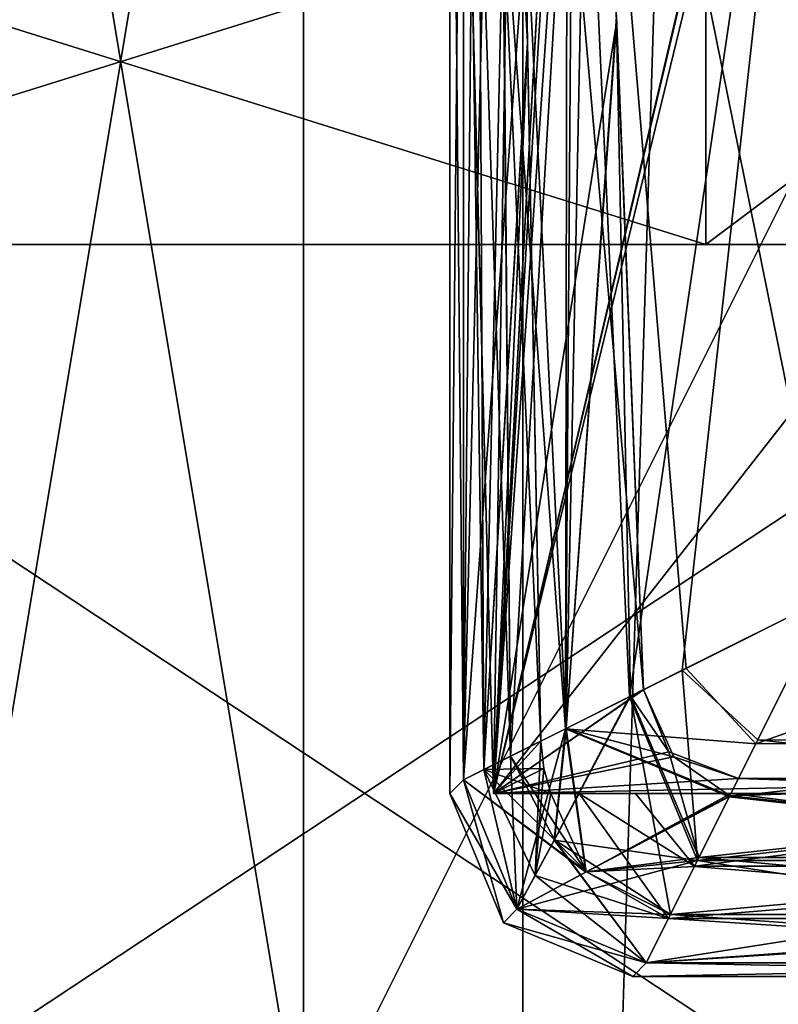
# Model space of a CAD drawing. Header units: millimetres. Extents: x -20.3 to 65.4, y -54 to 36.5.
# Tile 65 of 256: x -4.7 to -2.6, y -25.6 to -22.9. Entities that reach past the tile are written whole.
import ezdxf

# ---------------------------------------------------------------- set-up
doc = ezdxf.new("R2010")
doc.units = ezdxf.units.MM
doc.header["$LTSCALE"] = 81.481481
for name, color, linetype in [('109', 7, 'CONTINUOUS'), ('140', 7, 'CONTINUOUS'), ('192', 7, 'CONTINUOUS'), ('1941', 7, 'CONTINUOUS'), ('1951', 7, 'CONTINUOUS'), ('1952', 7, 'CONTINUOUS'), ('1953', 7, 'CONTINUOUS'), ('1954', 7, 'CONTINUOUS'), ('1955', 7, 'CONTINUOUS'), ('1956', 7, 'CONTINUOUS'), ('196', 7, 'CONTINUOUS'), ('1970', 7, 'CONTINUOUS'), ('1971', 7, 'CONTINUOUS'), ('1972', 7, 'CONTINUOUS'), ('2009', 7, 'CONTINUOUS'), ('2117', 7, 'CONTINUOUS'), ('2119', 7, 'CONTINUOUS'), ('214', 7, 'CONTINUOUS'), ('223', 7, 'CONTINUOUS'), ('226', 7, 'CONTINUOUS'), ('227', 7, 'CONTINUOUS'), ('316', 7, 'CONTINUOUS'), ('320', 7, 'CONTINUOUS'), ('322', 7, 'CONTINUOUS'), ('324', 7, 'CONTINUOUS'), ('327', 7, 'CONTINUOUS'), ('329', 7, 'CONTINUOUS'), ('431', 7, 'CONTINUOUS'), ('437', 7, 'CONTINUOUS'), ('490', 7, 'CONTINUOUS'), ('498', 7, 'CONTINUOUS'), ('499', 7, 'CONTINUOUS'), ('531', 7, 'CONTINUOUS'), ('532', 7, 'CONTINUOUS'), ('533', 7, 'CONTINUOUS'), ('611', 7, 'CONTINUOUS'), ('612', 7, 'CONTINUOUS'), ('613', 7, 'CONTINUOUS'), ('614', 7, 'CONTINUOUS'), ('615', 7, 'CONTINUOUS'), ('616', 7, 'CONTINUOUS'), ('617', 7, 'CONTINUOUS'), ('620', 7, 'CONTINUOUS'), ('621', 7, 'CONTINUOUS'), ('627', 7, 'CONTINUOUS'), ('651', 7, 'CONTINUOUS'), ('659', 7, 'CONTINUOUS'), ('665', 7, 'CONTINUOUS'), ('666', 7, 'CONTINUOUS'), ('667', 7, 'CONTINUOUS'), ('690', 7, 'CONTINUOUS'), ('691', 7, 'CONTINUOUS'), ('692', 7, 'CONTINUOUS'), ('696', 7, 'CONTINUOUS'), ('697', 7, 'CONTINUOUS'), ('698', 7, 'CONTINUOUS'), ('76', 7, 'CONTINUOUS'), ('777', 7, 'CONTINUOUS'), ('778', 7, 'CONTINUOUS'), ('779', 7, 'CONTINUOUS'), ('792', 7, 'CONTINUOUS'), ('793', 7, 'CONTINUOUS'), ('794', 7, 'CONTINUOUS'), ('795', 7, 'CONTINUOUS'), ('853', 7, 'CONTINUOUS'), ('860', 7, 'CONTINUOUS'), ('89', 7, 'CONTINUOUS'), ('92', 7, 'CONTINUOUS')]:
    doc.layers.add(name, color=color, linetype=linetype)

msp = doc.modelspace()

# ---------------------------------------------------------------- linework, layer by layer
at = {"layer": '109', "linetype": 'CONTINUOUS'}
for points in [[(-1, -29, 209), (-1, -34, 209), (-20, -22, 209), (-1, -29, 209)], [(-20, -22, 209), (-1, -34, 209), (-20, -34, 209), (-20, -22, 209)], [(-4.7, -27, 209), (-1, -29, 209), (-20, -22, 209), (-4.7, -27, 209)]]:
    msp.add_3dface(points, dxfattribs=at)
at = {"layer": '140', "color": 7, "linetype": 'CONTINUOUS'}
for points in [[(-6.3, -33.25, -205.8), (-0.3, 32.25, -205.8), (-6.3, 33.25, -205.8), (-6.3, -33.25, -205.8)], [(-0.3, -32.25, -205.8), (-0.3, 32.25, -205.8), (-6.3, -33.25, -205.8), (-0.3, -32.25, -205.8)]]:
    msp.add_3dface(points, dxfattribs=at)
at = {"layer": '192', "color": 7, "linetype": 'CONTINUOUS'}
for points in [[(-20.3, -34.5, -213.5), (-20.3, 34.5, -213.5), (-3.3, -34.5, -213.5), (-20.3, -34.5, -213.5)], [(-20.3, 34.5, -213.5), (-3.3, 34.5, -213.5), (-3.3, -34.5, -213.5), (-20.3, 34.5, -213.5)]]:
    msp.add_3dface(points, dxfattribs=at)
at = {"layer": '1941', "linetype": 'CONTINUOUS'}
for points in [[(-3.3809, -25, -37.3691), (-3.3809, -25, -49.6309), (-0.3547, -25, -37.3691), (-3.3809, -25, -37.3691)], [(-3.3809, -25, -49.6309), (-0.3547, -25, -49.6309), (-0.3547, -25, -37.3691), (-3.3809, -25, -49.6309)]]:
    msp.add_3dface(points, dxfattribs=at)
at = {"layer": '1951', "linetype": 'CONTINUOUS'}
for points in [[(-3.1562, -21.0371, -50.0294), (-3.4628, -21.0371, -50.7413), (-3.1836, -24.8232, -50.0568), (-3.1562, -21.0371, -50.0294)], [(-3.4628, -21.0371, -50.7413), (-3.4628, -24.9629, -50.7413), (-3.1836, -24.8232, -50.0568), (-3.4628, -21.0371, -50.7413)], [(-2.8537, -24.6584, -49.8295), (-3.1562, -21.0371, -50.0294), (-3.1836, -24.8232, -50.0568), (-2.8537, -24.6584, -49.8295)], [(-2.4629, -24.4629, -49.75), (-2.4629, -21.0372, -49.75), (-3.1562, -21.0371, -50.0294), (-2.4629, -24.4629, -49.75)], [(-2.4629, -24.4629, -49.75), (-3.1562, -21.0371, -50.0294), (-2.8537, -24.6584, -49.8295), (-2.4629, -24.4629, -49.75)]]:
    msp.add_3dface(points, dxfattribs=at)
at = {"layer": '1952', "linetype": 'CONTINUOUS'}
for points in [[(-3.5, -25, -55.0007), (-3.4628, -24.9629, -50.7413), (-3.5, -20.9999, -55), (-3.5, -25, -55.0007)], [(-3.4628, -24.9629, -50.7413), (-3.4628, -21.0371, -50.7413), (-3.5, -20.9999, -55), (-3.4628, -24.9629, -50.7413)]]:
    msp.add_3dface(points, dxfattribs=at)
at = {"layer": '1953', "linetype": 'CONTINUOUS'}
for points in [[(-3.4628, -24.9629, -50.7413), (-3.5, -25, -55.0007), (-3.3536, -25.3535, -55.0033), (-3.4628, -24.9629, -50.7413)], [(-3.4628, -24.9629, -50.7413), (-3.3536, -25.3535, -55.0033), (-3.3164, -25.3164, -50.7395), (-3.4628, -24.9629, -50.7413)], [(-3.3536, -25.3535, -55.0033), (-3, -25.5, -55), (-3.3164, -25.3164, -50.7395), (-3.3536, -25.3535, -55.0033)], [(-3.3164, -25.3164, -50.7395), (-3, -25.5, -55), (-2.9629, -25.4628, -50.7413), (-3.3164, -25.3164, -50.7395)]]:
    msp.add_3dface(points, dxfattribs=at)
at = {"layer": '1954', "linetype": 'CONTINUOUS'}
for points in [[(-1.0371, -25.4628, -50.7413), (-3, -25.5, -55), (-1, -25.5, -55.0007), (-1.0371, -25.4628, -50.7413)], [(-2.9629, -25.4628, -50.7413), (-3, -25.5, -55), (-1.0371, -25.4628, -50.7413), (-2.9629, -25.4628, -50.7413)]]:
    msp.add_3dface(points, dxfattribs=at)
at = {"layer": '1955', "linetype": 'CONTINUOUS'}
for points in [[(-1.5371, -24.4629, -49.75), (-2.4629, -24.4629, -49.75), (-2.6637, -24.8645, -49.8342), (-1.5371, -24.4629, -49.75)], [(-1.5371, -24.4629, -49.75), (-2.6637, -24.8645, -49.8342), (-1.3416, -24.8537, -49.8295), (-1.5371, -24.4629, -49.75)], [(-1.3416, -24.8537, -49.8295), (-2.7361, -25.0092, -49.9124), (-1.1768, -25.1836, -50.0568), (-1.3416, -24.8537, -49.8295)], [(-2.6637, -24.8645, -49.8342), (-2.7361, -25.0092, -49.9124), (-1.3416, -24.8537, -49.8295), (-2.6637, -24.8645, -49.8342)], [(-2.7361, -25.0092, -49.9124), (-2.8234, -25.1838, -50.057), (-1.1768, -25.1836, -50.0568), (-2.7361, -25.0092, -49.9124)], [(-2.8234, -25.1838, -50.057), (-2.9629, -25.4628, -50.7413), (-1.1768, -25.1836, -50.0568), (-2.8234, -25.1838, -50.057)], [(-2.9629, -25.4628, -50.7413), (-1.0371, -25.4628, -50.7413), (-1.1768, -25.1836, -50.0568), (-2.9629, -25.4628, -50.7413)]]:
    msp.add_3dface(points, dxfattribs=at)
at = {"layer": '1956', "linetype": 'CONTINUOUS'}
for points in [[(-2.4629, -24.4629, -49.75), (-2.8537, -24.6584, -49.8295), (-2.6637, -24.8645, -49.8342), (-2.4629, -24.4629, -49.75)], [(-2.8537, -24.6584, -49.8295), (-3.1836, -24.8232, -50.0568), (-2.6637, -24.8645, -49.8342), (-2.8537, -24.6584, -49.8295)], [(-3.1836, -24.8232, -50.0568), (-3.4628, -24.9629, -50.7413), (-3.1283, -25.2149, -50.193), (-3.1836, -24.8232, -50.0568)], [(-2.7361, -25.0092, -49.9124), (-3.1836, -24.8232, -50.0568), (-3.1283, -25.2149, -50.193), (-2.7361, -25.0092, -49.9124)], [(-3.1836, -24.8232, -50.0568), (-2.7361, -25.0092, -49.9124), (-2.6637, -24.8645, -49.8342), (-3.1836, -24.8232, -50.0568)], [(-3.4628, -24.9629, -50.7413), (-3.3164, -25.3164, -50.7395), (-3.1283, -25.2149, -50.193), (-3.4628, -24.9629, -50.7413)], [(-2.8234, -25.1838, -50.057), (-2.7361, -25.0092, -49.9124), (-3.1283, -25.2149, -50.193), (-2.8234, -25.1838, -50.057)], [(-3.3164, -25.3164, -50.7395), (-2.8234, -25.1838, -50.057), (-3.1283, -25.2149, -50.193), (-3.3164, -25.3164, -50.7395)], [(-3.3164, -25.3164, -50.7395), (-2.9629, -25.4628, -50.7413), (-2.8234, -25.1838, -50.057), (-3.3164, -25.3164, -50.7395)]]:
    msp.add_3dface(points, dxfattribs=at)
at = {"layer": '196', "color": 7, "linetype": 'CONTINUOUS'}
for points in [[(-3.3, -34.5, -213.5), (-3.3, 34.5, -213.5), (-1.1787, 34.5, -212.6213), (-3.3, -34.5, -213.5)], [(-1.1787, -34.5, -212.6213), (-3.3, -34.5, -213.5), (-1.1787, 34.5, -212.6213), (-1.1787, -34.5, -212.6213)]]:
    msp.add_3dface(points, dxfattribs=at)
at = {"layer": '1970', "linetype": 'CONTINUOUS'}
for points in [[(-3, -25.5, -55), (-2.9629, -25.4628, -59.2587), (-1, -25.5, -55.0007), (-3, -25.5, -55)], [(-2.9629, -25.4628, -59.2587), (-1.0371, -25.4628, -59.2587), (-1, -25.5, -55.0007), (-2.9629, -25.4628, -59.2587)]]:
    msp.add_3dface(points, dxfattribs=at)
at = {"layer": '1971', "linetype": 'CONTINUOUS'}
for points in [[(-3.4628, -24.9629, -59.2587), (-3.3164, -25.3164, -59.2605), (-3.5, -25, -55.0007), (-3.4628, -24.9629, -59.2587)], [(-3.5, -25, -55.0007), (-3.3164, -25.3164, -59.2605), (-3.3536, -25.3535, -55.0033), (-3.5, -25, -55.0007)], [(-3.3164, -25.3164, -59.2605), (-2.9629, -25.4628, -59.2587), (-3.3536, -25.3535, -55.0033), (-3.3164, -25.3164, -59.2605)], [(-2.9629, -25.4628, -59.2587), (-3, -25.5, -55), (-3.3536, -25.3535, -55.0033), (-2.9629, -25.4628, -59.2587)]]:
    msp.add_3dface(points, dxfattribs=at)
at = {"layer": '1972', "linetype": 'CONTINUOUS'}
for points in [[(-3.4628, -21.0371, -59.2587), (-3.5, -25, -55.0007), (-3.5, -20.9999, -55), (-3.4628, -21.0371, -59.2587)], [(-3.4628, -21.0371, -59.2587), (-3.4628, -24.9629, -59.2587), (-3.5, -25, -55.0007), (-3.4628, -21.0371, -59.2587)]]:
    msp.add_3dface(points, dxfattribs=at)
at = {"layer": '2009', "linetype": 'CONTINUOUS'}
for points in [[(-0.3547, -25, -180.3691), (-3.3809, -25, -180.3691), (-3.3809, -25, -192.6309), (-0.3547, -25, -180.3691)], [(-0.3547, -25, -180.3691), (-3.3809, -25, -192.6309), (-0.3547, -25, -192.6309), (-0.3547, -25, -180.3691)]]:
    msp.add_3dface(points, dxfattribs=at)
at = {"layer": '2117', "color": 7, "linetype": 'CONTINUOUS'}
for points in [[(-0.9, -26, -210.5), (-0.9, -20, -210.5), (-3.9, -26, -209.1), (-0.9, -26, -210.5)], [(-3.9, -26, -209.1), (-0.9, -20, -210.5), (-3.9, -20, -209.1), (-3.9, -26, -209.1)]]:
    msp.add_3dface(points, dxfattribs=at)
at = {"layer": '2119', "color": 7, "linetype": 'CONTINUOUS'}
for points in [[(-3.9, -20, -209.1), (-4.9, -20, -209.1), (-4.9, -26, -209.1), (-3.9, -20, -209.1)], [(-3.9, -26, -209.1), (-3.9, -20, -209.1), (-4.9, -26, -209.1), (-3.9, -26, -209.1)]]:
    msp.add_3dface(points, dxfattribs=at)
at = {"layer": '214', "color": 7, "linetype": 'CONTINUOUS'}
for points in [[(-2.8, -22.5, -208.5), (-1.4667, -22.5, -207.7), (-1.4667, -23.5, -207.7), (-2.8, -22.5, -208.5)], [(-2.8, -23.5, -208.5), (-2.8, -22.5, -208.5), (-1.4667, -23.5, -207.7), (-2.8, -23.5, -208.5)]]:
    msp.add_3dface(points, dxfattribs=at)
at = {"layer": '223', "color": 7, "linetype": 'CONTINUOUS'}
for points in [[(-2.8, -22.5, -208.5), (-2.8, -23.5, -208.5), (-6, -23.5, -208.5), (-2.8, -22.5, -208.5)], [(-6, -22.5, -208.5), (-2.8, -22.5, -208.5), (-6, -23.5, -208.5), (-6, -22.5, -208.5)]]:
    msp.add_3dface(points, dxfattribs=at)
at = {"layer": '226', "color": 7, "linetype": 'CONTINUOUS'}
for points in [[(-2.8, -23.5, -208.5), (-1.4667, -23.5, -207.7), (-6, -23.5, -207.7), (-2.8, -23.5, -208.5)], [(-6, -23.5, -208.5), (-2.8, -23.5, -208.5), (-6, -23.5, -207.7), (-6, -23.5, -208.5)]]:
    msp.add_3dface(points, dxfattribs=at)
at = {"layer": '227', "color": 7, "linetype": 'CONTINUOUS'}
for points in [[(-1.4667, -23.5, -207.7), (-1.4667, -26.5, -207.7), (-6, -26.5, -207.7), (-1.4667, -23.5, -207.7)], [(-1.4667, -23.5, -207.7), (-6, -26.5, -207.7), (-6, -23.5, -207.7), (-1.4667, -23.5, -207.7)]]:
    msp.add_3dface(points, dxfattribs=at)
at = {"layer": '316', "color": 7, "linetype": 'CONTINUOUS'}
for points in [[(-20.3, 34.5, 213.5), (-20.3, -34.5, 213.5), (-3.3, 34.5, 213.5), (-20.3, 34.5, 213.5)], [(-20.3, -34.5, 213.5), (-3.3, -34.5, 213.5), (-3.3, 34.5, 213.5), (-20.3, -34.5, 213.5)]]:
    msp.add_3dface(points, dxfattribs=at)
at = {"layer": '320', "color": 7, "linetype": 'CONTINUOUS'}
for points in [[(-3.3, 34.5, 213.5), (-3.3, -34.5, 213.5), (-1.1787, -34.5, 212.6213), (-3.3, 34.5, 213.5)], [(-1.1787, 34.5, 212.6213), (-3.3, 34.5, 213.5), (-1.1787, -34.5, 212.6213), (-1.1787, 34.5, 212.6213)]]:
    msp.add_3dface(points, dxfattribs=at)
at = {"layer": '322', "color": 7, "linetype": 'CONTINUOUS'}
for points in [[(-0.9, -20, 210.5), (-0.9, -26, 210.5), (-3.9, -20, 209.1), (-0.9, -20, 210.5)], [(-3.9, -20, 209.1), (-0.9, -26, 210.5), (-3.9, -26, 209.1), (-3.9, -20, 209.1)]]:
    msp.add_3dface(points, dxfattribs=at)
at = {"layer": '324', "color": 7, "linetype": 'CONTINUOUS'}
for points in [[(-3.9, -20, 209.1), (-3.9, -26, 209.1), (-4.9, -20, 209.1), (-3.9, -20, 209.1)], [(-3.9, -26, 209.1), (-4.9, -26, 209.1), (-4.9, -20, 209.1), (-3.9, -26, 209.1)]]:
    msp.add_3dface(points, dxfattribs=at)
at = {"layer": '327', "color": 7, "linetype": 'CONTINUOUS'}
for points in [[(-1.4667, -23.5, 207.7), (-2.8, -23.5, 208.5), (-6, -23.5, 208.5), (-1.4667, -23.5, 207.7)], [(-1.4667, -23.5, 207.7), (-6, -23.5, 208.5), (-6, -23.5, 207.7), (-1.4667, -23.5, 207.7)]]:
    msp.add_3dface(points, dxfattribs=at)
at = {"layer": '329', "color": 7, "linetype": 'CONTINUOUS'}
for points in [[(-1.4667, -26.5, 207.7), (-1.4667, -23.5, 207.7), (-6, -23.5, 207.7), (-1.4667, -26.5, 207.7)], [(-1.4667, -26.5, 207.7), (-6, -23.5, 207.7), (-6, -26.5, 207.7), (-1.4667, -26.5, 207.7)]]:
    msp.add_3dface(points, dxfattribs=at)
at = {"layer": '431', "linetype": 'CONTINUOUS'}
for points in [[(-3.5642, -18, -180.1858), (-3.3809, -25, -180.3691), (-2.289, -20.3543, -180.2474), (-3.5642, -18, -180.1858)], [(-2.289, -20.3543, -180.2474), (-3.3809, -25, -180.3691), (-2.3017, -20.4219, -180.2492), (-2.289, -20.3543, -180.2474)], [(-3.3809, -25, -180.3691), (-2.2745, -20.4529, -180.25), (-2.3017, -20.4219, -180.2492), (-3.3809, -25, -180.3691)], [(-3.3809, -25, -180.3691), (-0.25, -21, -180.2643), (-2.2745, -20.4529, -180.25), (-3.3809, -25, -180.3691)], [(-0.3547, -25, -180.3691), (-0.25, -21, -180.2643), (-3.3809, -25, -180.3691), (-0.3547, -25, -180.3691)]]:
    msp.add_3dface(points, dxfattribs=at)
at = {"layer": '437', "linetype": 'CONTINUOUS'}
for points in [[(-4.6509, 23.5, -193.9009), (-0.4595, 23.5, -193.9009), (-3.3809, -25, -192.6309), (-4.6509, 23.5, -193.9009)], [(-3.3809, -25, -192.6309), (-0.4595, 23.5, -193.9009), (-0.3547, -25, -192.6309), (-3.3809, -25, -192.6309)]]:
    msp.add_3dface(points, dxfattribs=at)
at = {"layer": '490', "linetype": 'CONTINUOUS'}
for points in [[(-3.3809, -25, -170.1309), (-3.5642, -18, -170.3142), (-3.2511, -24.857, -170.1347), (-3.3809, -25, -170.1309)], [(-3.2511, -24.857, -170.1347), (-3.5642, -18, -170.3142), (-3.2878, -22.9471, -170.1847), (-3.2511, -24.857, -170.1347)], [(-3.2878, -22.9471, -170.1847), (-3.5642, -18, -170.3142), (-3.3199, -21.0364, -170.2347), (-3.2878, -22.9471, -170.1847)], [(-3.2432, -24.9319, -170.1327), (-3.3809, -25, -170.1309), (-3.2511, -24.857, -170.1347), (-3.2432, -24.9319, -170.1327)], [(-3.2236, -25, -170.1309), (-3.3809, -25, -170.1309), (-3.2432, -24.9319, -170.1327), (-3.2236, -25, -170.1309)]]:
    msp.add_3dface(points, dxfattribs=at)
at = {"layer": '498', "linetype": 'CONTINUOUS'}
for points in [[(-3.3809, -25, -180.3691), (-3.5642, -18, -180.1858), (-4.6509, 23.5, -193.9009), (-3.3809, -25, -180.3691)], [(-3.3809, -25, -180.3691), (-4.6509, 23.5, -193.9009), (-3.3809, -25, -192.6309), (-3.3809, -25, -180.3691)], [(-4.6509, 23.5, -193.9009), (-3.5642, -18, -170.3142), (-3.3809, -25, -120.1191), (-4.6509, 23.5, -193.9009)], [(-3.5642, -18, -59.6858), (-4.6509, 23.5, -193.9009), (-3.3809, -25, -59.8691), (-3.5642, -18, -59.6858)], [(-3.3809, -25, -59.8691), (-4.6509, 23.5, -193.9009), (-3.5642, -18, -110.0642), (-3.3809, -25, -59.8691)], [(-3.5642, -18, -119.9358), (-4.6509, 23.5, -193.9009), (-3.3809, -25, -120.1191), (-3.5642, -18, -119.9358)], [(-3.3809, -25, -37.3691), (-4.6509, 23.5, -36.0991), (-3.5642, -18, -49.8142), (-3.3809, -25, -37.3691)], [(-3.5642, -18, -170.3142), (-3.3809, -25, -170.1309), (-3.3809, -25, -120.1191), (-3.5642, -18, -170.3142)], [(-3.3809, -25, -109.8809), (-3.3809, -25, -59.8691), (-3.5642, -18, -110.0642), (-3.3809, -25, -109.8809)], [(-3.3809, -25, -49.6309), (-3.3809, -25, -37.3691), (-3.5642, -18, -49.8142), (-3.3809, -25, -49.6309)]]:
    msp.add_3dface(points, dxfattribs=at)
at = {"layer": '499', "linetype": 'CONTINUOUS'}
for points in [[(-3.5642, -18, -59.6858), (-3.3809, -25, -59.8691), (-3.3199, -21.0364, -59.7653), (-3.5642, -18, -59.6858)], [(-3.3199, -21.0364, -59.7653), (-3.3809, -25, -59.8691), (-3.2876, -22.9579, -59.8156), (-3.3199, -21.0364, -59.7653)], [(-3.2876, -22.9579, -59.8156), (-3.3809, -25, -59.8691), (-3.2511, -24.857, -59.8653), (-3.2876, -22.9579, -59.8156)], [(-3.2511, -24.857, -59.8653), (-3.3809, -25, -59.8691), (-3.2432, -24.9321, -59.8673), (-3.2511, -24.857, -59.8653)], [(-3.2432, -24.9321, -59.8673), (-3.3809, -25, -59.8691), (-3.2236, -25, -59.8691), (-3.2432, -24.9321, -59.8673)]]:
    msp.add_3dface(points, dxfattribs=at)
at = {"layer": '531', "linetype": 'CONTINUOUS'}
for points in [[(-3.3809, -25, -170.1309), (-3.2236, -25, -170.1309), (-2.9924, -25, -169.9648), (-3.3809, -25, -170.1309)], [(-3.3809, -25, -120.1191), (-3.3809, -25, -170.1309), (-0.3547, -25, -120.1191), (-3.3809, -25, -120.1191)], [(-3.3809, -25, -170.1309), (-2.9924, -25, -169.9648), (-0.3547, -25, -120.1191), (-3.3809, -25, -170.1309)], [(-2.9924, -25, -169.9648), (-2.7314, -25, -169.9065), (-0.3547, -25, -120.1191), (-2.9924, -25, -169.9648)], [(-2.7314, -25, -169.9065), (-1.2686, -25, -169.9065), (-0.3547, -25, -120.1191), (-2.7314, -25, -169.9065)]]:
    msp.add_3dface(points, dxfattribs=at)
at = {"layer": '532', "linetype": 'CONTINUOUS'}
for points in [[(-2.8311, -25.1994, -170.0736), (-1.169, -25.1991, -170.0733), (-2.7314, -25, -169.9065), (-2.8311, -25.1994, -170.0736)], [(-1.169, -25.1991, -170.0733), (-1.2686, -25, -169.9065), (-2.7314, -25, -169.9065), (-1.169, -25.1991, -170.0733)], [(-2.9026, -25.3423, -170.274), (-1.0975, -25.342, -170.2735), (-2.8311, -25.1994, -170.0736), (-2.9026, -25.3423, -170.274)], [(-1.0975, -25.342, -170.2735), (-1.169, -25.1991, -170.0733), (-2.8311, -25.1994, -170.0736), (-1.0975, -25.342, -170.2735)], [(-1.0371, -25.4628, -170.7413), (-1.0975, -25.342, -170.2735), (-2.9629, -25.4628, -170.7413), (-1.0371, -25.4628, -170.7413)], [(-2.9629, -25.4628, -170.7413), (-1.0975, -25.342, -170.2735), (-2.9026, -25.3423, -170.274), (-2.9629, -25.4628, -170.7413)]]:
    msp.add_3dface(points, dxfattribs=at)
at = {"layer": '533', "linetype": 'CONTINUOUS'}
for points in [[(-1.0371, -25.4628, -170.7413), (-2.9629, -25.4628, -170.7413), (-3, -25.5, -175), (-1.0371, -25.4628, -170.7413)], [(-1, -25.5, -175.0007), (-1.0371, -25.4628, -170.7413), (-3, -25.5, -175), (-1, -25.5, -175.0007)]]:
    msp.add_3dface(points, dxfattribs=at)
at = {"layer": '611', "linetype": 'CONTINUOUS'}
for points in [[(-3.4251, -21.0371, -170.4779), (-3.4628, -21.0371, -170.7413), (-3.4071, -24.935, -170.4208), (-3.4251, -21.0371, -170.4779)], [(-3.4071, -24.935, -170.4208), (-3.4628, -21.0371, -170.7413), (-3.4628, -24.9629, -170.7413), (-3.4071, -24.935, -170.4208)], [(-3.3199, -21.0364, -170.2347), (-3.4251, -21.0371, -170.4779), (-3.4071, -24.935, -170.4208), (-3.3199, -21.0364, -170.2347)], [(-3.2878, -22.9471, -170.1847), (-3.3199, -21.0364, -170.2347), (-3.4071, -24.935, -170.4208), (-3.2878, -22.9471, -170.1847)], [(-3.2511, -24.857, -170.1347), (-3.2878, -22.9471, -170.1847), (-3.4071, -24.935, -170.4208), (-3.2511, -24.857, -170.1347)]]:
    msp.add_3dface(points, dxfattribs=at)
at = {"layer": '612', "linetype": 'CONTINUOUS'}
for points in [[(-3.2432, -24.9319, -170.1327), (-3.2511, -24.857, -170.1347), (-3.4071, -24.935, -170.4208), (-3.2432, -24.9319, -170.1327)], [(-3.4071, -24.935, -170.4208), (-3.4628, -24.9629, -170.7413), (-3.1266, -25.214, -170.1908), (-3.4071, -24.935, -170.4208)], [(-3.2236, -25, -170.1309), (-3.2432, -24.9319, -170.1327), (-3.4071, -24.935, -170.4208), (-3.2236, -25, -170.1309)], [(-3.2236, -25, -170.1309), (-3.4071, -24.935, -170.4208), (-3.1266, -25.214, -170.1908), (-3.2236, -25, -170.1309)], [(-3.1266, -25.214, -170.1908), (-3.4628, -24.9629, -170.7413), (-3.3164, -25.3164, -170.7395), (-3.1266, -25.214, -170.1908)], [(-2.9924, -25, -169.9648), (-3.2236, -25, -170.1309), (-2.7314, -25, -169.9065), (-2.9924, -25, -169.9648)], [(-2.7314, -25, -169.9065), (-3.2236, -25, -170.1309), (-3.1266, -25.214, -170.1908), (-2.7314, -25, -169.9065)], [(-2.8311, -25.1994, -170.0736), (-2.7314, -25, -169.9065), (-3.1266, -25.214, -170.1908), (-2.8311, -25.1994, -170.0736)], [(-2.9026, -25.3423, -170.274), (-2.8311, -25.1994, -170.0736), (-3.1266, -25.214, -170.1908), (-2.9026, -25.3423, -170.274)], [(-2.9026, -25.3423, -170.274), (-3.1266, -25.214, -170.1908), (-3.3164, -25.3164, -170.7395), (-2.9026, -25.3423, -170.274)], [(-2.9629, -25.4628, -170.7413), (-2.9026, -25.3423, -170.274), (-3.3164, -25.3164, -170.7395), (-2.9629, -25.4628, -170.7413)]]:
    msp.add_3dface(points, dxfattribs=at)
at = {"layer": '613', "linetype": 'CONTINUOUS'}
for points in [[(-3.3536, -25.3535, -175.0033), (-3.4628, -24.9629, -170.7413), (-3.5, -25, -175.0007), (-3.3536, -25.3535, -175.0033)], [(-3.3164, -25.3164, -170.7395), (-3.4628, -24.9629, -170.7413), (-3.3536, -25.3535, -175.0033), (-3.3164, -25.3164, -170.7395)], [(-3, -25.5, -175), (-3.3164, -25.3164, -170.7395), (-3.3536, -25.3535, -175.0033), (-3, -25.5, -175)], [(-3, -25.5, -175), (-2.9629, -25.4628, -170.7413), (-3.3164, -25.3164, -170.7395), (-3, -25.5, -175)]]:
    msp.add_3dface(points, dxfattribs=at)
at = {"layer": '614', "linetype": 'CONTINUOUS'}
for points in [[(-3.5, -25, -175.0007), (-3.4628, -24.9629, -179.2587), (-3.3164, -25.3164, -179.2605), (-3.5, -25, -175.0007)], [(-3.3536, -25.3535, -175.0033), (-3.5, -25, -175.0007), (-3.3164, -25.3164, -179.2605), (-3.3536, -25.3535, -175.0033)], [(-2.9629, -25.4628, -179.2587), (-3.3536, -25.3535, -175.0033), (-3.3164, -25.3164, -179.2605), (-2.9629, -25.4628, -179.2587)], [(-3, -25.5, -175), (-3.3536, -25.3535, -175.0033), (-2.9629, -25.4628, -179.2587), (-3, -25.5, -175)]]:
    msp.add_3dface(points, dxfattribs=at)
at = {"layer": '615', "linetype": 'CONTINUOUS'}
for points in [[(-2.4629, -24.4629, -180.25), (-2.6584, -24.8537, -180.1705), (-2.8646, -24.6637, -180.1658), (-2.4629, -24.4629, -180.25)], [(-2.8232, -25.1836, -179.9432), (-3.0092, -24.7361, -180.0876), (-2.8646, -24.6637, -180.1658), (-2.8232, -25.1836, -179.9432)], [(-2.6584, -24.8537, -180.1705), (-2.8232, -25.1836, -179.9432), (-2.8646, -24.6637, -180.1658), (-2.6584, -24.8537, -180.1705)], [(-3.0092, -24.7361, -180.0876), (-3.2149, -25.1283, -179.807), (-3.1839, -24.8234, -179.9429), (-3.0092, -24.7361, -180.0876)], [(-3.2149, -25.1283, -179.807), (-3.0092, -24.7361, -180.0876), (-2.8232, -25.1836, -179.9432), (-3.2149, -25.1283, -179.807)], [(-3.3164, -25.3164, -179.2605), (-3.4628, -24.9629, -179.2587), (-3.1839, -24.8234, -179.9429), (-3.3164, -25.3164, -179.2605)], [(-3.2149, -25.1283, -179.807), (-3.3164, -25.3164, -179.2605), (-3.1839, -24.8234, -179.9429), (-3.2149, -25.1283, -179.807)], [(-2.9629, -25.4628, -179.2587), (-3.3164, -25.3164, -179.2605), (-3.2149, -25.1283, -179.807), (-2.9629, -25.4628, -179.2587)], [(-2.9629, -25.4628, -179.2587), (-3.2149, -25.1283, -179.807), (-2.8232, -25.1836, -179.9432), (-2.9629, -25.4628, -179.2587)]]:
    msp.add_3dface(points, dxfattribs=at)
at = {"layer": '616', "linetype": 'CONTINUOUS'}
for points in [[(-2.6584, -24.8537, -180.1705), (-2.4629, -24.4629, -180.25), (-1.3363, -24.8646, -180.1658), (-2.6584, -24.8537, -180.1705)], [(-2.8232, -25.1836, -179.9432), (-2.6584, -24.8537, -180.1705), (-1.2639, -25.0092, -180.0876), (-2.8232, -25.1836, -179.9432)], [(-1.2639, -25.0092, -180.0876), (-2.6584, -24.8537, -180.1705), (-1.3363, -24.8646, -180.1658), (-1.2639, -25.0092, -180.0876)], [(-1.1766, -25.1839, -179.9429), (-2.8232, -25.1836, -179.9432), (-1.2639, -25.0092, -180.0876), (-1.1766, -25.1839, -179.9429)], [(-2.9629, -25.4628, -179.2587), (-2.8232, -25.1836, -179.9432), (-1.0371, -25.4628, -179.2587), (-2.9629, -25.4628, -179.2587)], [(-1.0371, -25.4628, -179.2587), (-2.8232, -25.1836, -179.9432), (-1.1766, -25.1839, -179.9429), (-1.0371, -25.4628, -179.2587)]]:
    msp.add_3dface(points, dxfattribs=at)
at = {"layer": '617', "linetype": 'CONTINUOUS'}
for points in [[(-1, -25.5, -175.0007), (-3, -25.5, -175), (-2.9629, -25.4628, -179.2587), (-1, -25.5, -175.0007)], [(-1, -25.5, -175.0007), (-2.9629, -25.4628, -179.2587), (-1.0371, -25.4628, -179.2587), (-1, -25.5, -175.0007)]]:
    msp.add_3dface(points, dxfattribs=at)
at = {"layer": '620', "linetype": 'CONTINUOUS'}
for points in [[(-3.4628, -21.0371, -179.2587), (-3.1774, -21.0371, -179.9496), (-3.4628, -24.9629, -179.2587), (-3.4628, -21.0371, -179.2587)], [(-3.4628, -24.9629, -179.2587), (-3.1774, -21.0371, -179.9496), (-3.1839, -24.8234, -179.9429), (-3.4628, -24.9629, -179.2587)], [(-3.1774, -21.0371, -179.9496), (-3.0092, -24.7361, -180.0876), (-3.1839, -24.8234, -179.9429), (-3.1774, -21.0371, -179.9496)], [(-3.1774, -21.0371, -179.9496), (-2.4629, -21.0371, -180.25), (-3.0092, -24.7361, -180.0876), (-3.1774, -21.0371, -179.9496)], [(-3.0092, -24.7361, -180.0876), (-2.4629, -21.0371, -180.25), (-2.8646, -24.6637, -180.1658), (-3.0092, -24.7361, -180.0876)], [(-2.4629, -21.0371, -180.25), (-2.4629, -24.4629, -180.25), (-2.8646, -24.6637, -180.1658), (-2.4629, -21.0371, -180.25)]]:
    msp.add_3dface(points, dxfattribs=at)
at = {"layer": '621', "linetype": 'CONTINUOUS'}
for points in [[(-3.4628, -21.0371, -179.2587), (-3.5, -25, -175.0007), (-3.5, -20.9999, -175), (-3.4628, -21.0371, -179.2587)], [(-3.5, -25, -175.0007), (-3.4628, -21.0371, -179.2587), (-3.4628, -24.9629, -179.2587), (-3.5, -25, -175.0007)]]:
    msp.add_3dface(points, dxfattribs=at)
at = {"layer": '627', "linetype": 'CONTINUOUS'}
for points in [[(-3.4628, -24.9629, -170.7413), (-3.4628, -21.0371, -170.7413), (-3.5, -20.9999, -175), (-3.4628, -24.9629, -170.7413)], [(-3.5, -25, -175.0007), (-3.4628, -24.9629, -170.7413), (-3.5, -20.9999, -175), (-3.5, -25, -175.0007)]]:
    msp.add_3dface(points, dxfattribs=at)
at = {"layer": '651', "linetype": 'CONTINUOUS'}
for points in [[(-3.5642, -18, -119.9358), (-3.3809, -25, -120.1191), (-3.1065, -21.0343, -120.0152), (-3.5642, -18, -119.9358)], [(-3.1065, -21.0343, -120.0152), (-3.3809, -25, -120.1191), (-3.0439, -22.8944, -120.0639), (-3.1065, -21.0343, -120.0152)], [(-3.0439, -22.8944, -120.0639), (-3.3809, -25, -120.1191), (-2.9704, -24.7166, -120.1116), (-3.0439, -22.8944, -120.0639)], [(-2.9704, -24.7166, -120.1116), (-3.3809, -25, -120.1191), (-2.9016, -24.8865, -120.1161), (-2.9704, -24.7166, -120.1116)], [(-2.9016, -24.8865, -120.1161), (-3.3809, -25, -120.1191), (-2.7111, -24.9594, -120.118), (-2.9016, -24.8865, -120.1161)], [(-3.3809, -25, -120.1191), (-0.3547, -25, -120.1191), (-1.2889, -24.9594, -120.118), (-3.3809, -25, -120.1191)], [(-2.7111, -24.9594, -120.118), (-3.3809, -25, -120.1191), (-1.2889, -24.9594, -120.118), (-2.7111, -24.9594, -120.118)]]:
    msp.add_3dface(points, dxfattribs=at)
at = {"layer": '659', "linetype": 'CONTINUOUS'}
for points in [[(-3.3809, -25, -109.8809), (-3.5642, -18, -110.0642), (-2.9703, -24.7169, -109.8883), (-3.3809, -25, -109.8809)], [(-2.9703, -24.7169, -109.8883), (-3.5642, -18, -110.0642), (-3.0446, -22.8772, -109.9365), (-2.9703, -24.7169, -109.8883)], [(-2.8874, -24.8997, -109.8836), (-3.3809, -25, -109.8809), (-2.9703, -24.7169, -109.8883), (-2.8874, -24.8997, -109.8836)], [(-2.7111, -24.9594, -109.882), (-3.3809, -25, -109.8809), (-2.8874, -24.8997, -109.8836), (-2.7111, -24.9594, -109.882)], [(-3.3809, -25, -109.8809), (-2.7111, -24.9594, -109.882), (-0.3547, -25, -109.8809), (-3.3809, -25, -109.8809)], [(-2.7111, -24.9594, -109.882), (-1.2889, -24.9594, -109.882), (-0.3547, -25, -109.8809), (-2.7111, -24.9594, -109.882)]]:
    msp.add_3dface(points, dxfattribs=at)
at = {"layer": '665', "linetype": 'CONTINUOUS'}
for points in [[(-2.7111, -24.9594, -120.118), (-1.265, -25.007, -120.089), (-2.8191, -25.1754, -119.9516), (-2.7111, -24.9594, -120.118)], [(-2.7111, -24.9594, -120.118), (-1.2889, -24.9594, -120.118), (-1.265, -25.007, -120.089), (-2.7111, -24.9594, -120.118)], [(-1.265, -25.007, -120.089), (-1.1808, -25.1756, -119.9514), (-2.8191, -25.1754, -119.9516), (-1.265, -25.007, -120.089)], [(-2.8191, -25.1754, -119.9516), (-1.1808, -25.1756, -119.9514), (-2.897, -25.331, -119.7463), (-2.8191, -25.1754, -119.9516)], [(-1.1808, -25.1756, -119.9514), (-1.1029, -25.3311, -119.7461), (-2.897, -25.331, -119.7463), (-1.1808, -25.1756, -119.9514)], [(-2.897, -25.331, -119.7463), (-1.0371, -25.4628, -119.2587), (-2.9629, -25.4628, -119.2587), (-2.897, -25.331, -119.7463)], [(-1.1029, -25.3311, -119.7461), (-1.0371, -25.4628, -119.2587), (-2.897, -25.331, -119.7463), (-1.1029, -25.3311, -119.7461)]]:
    msp.add_3dface(points, dxfattribs=at)
at = {"layer": '666', "linetype": 'CONTINUOUS'}
for points in [[(-2.9704, -24.7166, -120.1116), (-2.9016, -24.8865, -120.1161), (-3.0064, -24.7347, -120.0894), (-2.9704, -24.7166, -120.1116)], [(-3.0064, -24.7347, -120.0894), (-2.897, -25.331, -119.7463), (-3.2142, -25.127, -119.8087), (-3.0064, -24.7347, -120.0894)], [(-3.0064, -24.7347, -120.0894), (-3.2142, -25.127, -119.8087), (-3.182, -24.8224, -119.9448), (-3.0064, -24.7347, -120.0894)], [(-2.9016, -24.8865, -120.1161), (-2.8191, -25.1754, -119.9516), (-3.0064, -24.7347, -120.0894), (-2.9016, -24.8865, -120.1161)], [(-2.8191, -25.1754, -119.9516), (-2.897, -25.331, -119.7463), (-3.0064, -24.7347, -120.0894), (-2.8191, -25.1754, -119.9516)], [(-3.182, -24.8224, -119.9448), (-3.2142, -25.127, -119.8087), (-3.3342, -24.8986, -119.7408), (-3.182, -24.8224, -119.9448)], [(-2.9016, -24.8865, -120.1161), (-2.7111, -24.9594, -120.118), (-2.8191, -25.1754, -119.9516), (-2.9016, -24.8865, -120.1161)], [(-3.3342, -24.8986, -119.7408), (-3.3164, -25.3164, -119.2605), (-3.4628, -24.9629, -119.2587), (-3.3342, -24.8986, -119.7408)], [(-3.2142, -25.127, -119.8087), (-3.3164, -25.3164, -119.2605), (-3.3342, -24.8986, -119.7408), (-3.2142, -25.127, -119.8087)], [(-3.2142, -25.127, -119.8087), (-2.9629, -25.4628, -119.2587), (-3.3164, -25.3164, -119.2605), (-3.2142, -25.127, -119.8087)], [(-2.897, -25.331, -119.7463), (-2.9629, -25.4628, -119.2587), (-3.2142, -25.127, -119.8087), (-2.897, -25.331, -119.7463)]]:
    msp.add_3dface(points, dxfattribs=at)
at = {"layer": '667', "linetype": 'CONTINUOUS'}
for points in [[(-3.3342, -24.8986, -119.7408), (-3.4628, -24.9629, -119.2587), (-3.3686, -21.0371, -119.6738), (-3.3342, -24.8986, -119.7408)], [(-3.3686, -21.0371, -119.6738), (-3.4628, -24.9629, -119.2587), (-3.4628, -21.0371, -119.2587), (-3.3686, -21.0371, -119.6738)], [(-3.1065, -21.0343, -120.0152), (-3.3342, -24.8986, -119.7408), (-3.3686, -21.0371, -119.6738), (-3.1065, -21.0343, -120.0152)], [(-3.1065, -21.0343, -120.0152), (-3.182, -24.8224, -119.9448), (-3.3342, -24.8986, -119.7408), (-3.1065, -21.0343, -120.0152)], [(-3.1065, -21.0343, -120.0152), (-3.0439, -22.8944, -120.0639), (-3.182, -24.8224, -119.9448), (-3.1065, -21.0343, -120.0152)], [(-3.0439, -22.8944, -120.0639), (-3.0064, -24.7347, -120.0894), (-3.182, -24.8224, -119.9448), (-3.0439, -22.8944, -120.0639)], [(-3.0439, -22.8944, -120.0639), (-2.9704, -24.7166, -120.1116), (-3.0064, -24.7347, -120.0894), (-3.0439, -22.8944, -120.0639)]]:
    msp.add_3dface(points, dxfattribs=at)
at = {"layer": '690', "linetype": 'CONTINUOUS'}
for points in [[(-3.3665, -21.0371, -110.3217), (-3.4628, -21.0371, -110.7413), (-3.334, -24.8985, -110.259), (-3.3665, -21.0371, -110.3217)], [(-3.334, -24.8985, -110.259), (-3.4628, -21.0371, -110.7413), (-3.4628, -24.9629, -110.7413), (-3.334, -24.8985, -110.259)], [(-3.1065, -21.0344, -109.9848), (-3.3665, -21.0371, -110.3217), (-3.1818, -24.8223, -110.055), (-3.1065, -21.0344, -109.9848)], [(-3.1818, -24.8223, -110.055), (-3.3665, -21.0371, -110.3217), (-3.334, -24.8985, -110.259), (-3.1818, -24.8223, -110.055)], [(-3.0446, -22.8772, -109.9365), (-3.1065, -21.0344, -109.9848), (-3.1818, -24.8223, -110.055), (-3.0446, -22.8772, -109.9365)], [(-2.9703, -24.7169, -109.8883), (-3.0446, -22.8772, -109.9365), (-3.1818, -24.8223, -110.055), (-2.9703, -24.7169, -109.8883)]]:
    msp.add_3dface(points, dxfattribs=at)
at = {"layer": '691', "linetype": 'CONTINUOUS'}
for points in [[(-2.8874, -24.8997, -109.8836), (-2.9703, -24.7169, -109.8883), (-3.1818, -24.8223, -110.055), (-2.8874, -24.8997, -109.8836)], [(-3.1818, -24.8223, -110.055), (-3.334, -24.8985, -110.259), (-3.1271, -25.2143, -110.1914), (-3.1818, -24.8223, -110.055)], [(-2.8874, -24.8997, -109.8836), (-3.1818, -24.8223, -110.055), (-2.735, -25.007, -109.911), (-2.8874, -24.8997, -109.8836)], [(-2.735, -25.007, -109.911), (-3.1818, -24.8223, -110.055), (-3.1271, -25.2143, -110.1914), (-2.735, -25.007, -109.911)], [(-3.334, -24.8985, -110.259), (-3.4628, -24.9629, -110.7413), (-3.1271, -25.2143, -110.1914), (-3.334, -24.8985, -110.259)], [(-2.7111, -24.9594, -109.882), (-2.8874, -24.8997, -109.8836), (-2.735, -25.007, -109.911), (-2.7111, -24.9594, -109.882)], [(-3.1271, -25.2143, -110.1914), (-3.4628, -24.9629, -110.7413), (-3.3164, -25.3164, -110.7395), (-3.1271, -25.2143, -110.1914)], [(-2.735, -25.007, -109.911), (-3.1271, -25.2143, -110.1914), (-2.8192, -25.1756, -110.0486), (-2.735, -25.007, -109.911)], [(-2.8192, -25.1756, -110.0486), (-3.1271, -25.2143, -110.1914), (-2.8971, -25.3312, -110.254), (-2.8192, -25.1756, -110.0486)], [(-3.1271, -25.2143, -110.1914), (-3.3164, -25.3164, -110.7395), (-2.8971, -25.3312, -110.254), (-3.1271, -25.2143, -110.1914)], [(-2.8971, -25.3312, -110.254), (-3.3164, -25.3164, -110.7395), (-2.9629, -25.4628, -110.7413), (-2.8971, -25.3312, -110.254)]]:
    msp.add_3dface(points, dxfattribs=at)
at = {"layer": '692', "linetype": 'CONTINUOUS'}
for points in [[(-1.2889, -24.9594, -109.882), (-2.7111, -24.9594, -109.882), (-2.735, -25.007, -109.911), (-1.2889, -24.9594, -109.882)], [(-1.2889, -24.9594, -109.882), (-2.735, -25.007, -109.911), (-1.1809, -25.1754, -110.0484), (-1.2889, -24.9594, -109.882)], [(-2.735, -25.007, -109.911), (-2.8192, -25.1756, -110.0486), (-1.1809, -25.1754, -110.0484), (-2.735, -25.007, -109.911)], [(-2.8192, -25.1756, -110.0486), (-2.8971, -25.3312, -110.254), (-1.103, -25.331, -110.2537), (-2.8192, -25.1756, -110.0486)], [(-1.1809, -25.1754, -110.0484), (-2.8192, -25.1756, -110.0486), (-1.103, -25.331, -110.2537), (-1.1809, -25.1754, -110.0484)], [(-2.8971, -25.3312, -110.254), (-2.9629, -25.4628, -110.7413), (-1.103, -25.331, -110.2537), (-2.8971, -25.3312, -110.254)], [(-1.103, -25.331, -110.2537), (-2.9629, -25.4628, -110.7413), (-1.0371, -25.4628, -110.7413), (-1.103, -25.331, -110.2537)]]:
    msp.add_3dface(points, dxfattribs=at)
at = {"layer": '696', "linetype": 'CONTINUOUS'}
for points in [[(-2.9629, -25.4628, -119.2587), (-1, -25.5, -115.0007), (-3, -25.5, -115), (-2.9629, -25.4628, -119.2587)], [(-2.9629, -25.4628, -119.2587), (-1.0371, -25.4628, -119.2587), (-1, -25.5, -115.0007), (-2.9629, -25.4628, -119.2587)]]:
    msp.add_3dface(points, dxfattribs=at)
at = {"layer": '697', "linetype": 'CONTINUOUS'}
for points in [[(-3.4628, -24.9629, -119.2587), (-3.3164, -25.3164, -119.2605), (-3.5, -25, -115.0007), (-3.4628, -24.9629, -119.2587)], [(-3.5, -25, -115.0007), (-3.3164, -25.3164, -119.2605), (-3.3536, -25.3535, -115.0033), (-3.5, -25, -115.0007)], [(-3.3164, -25.3164, -119.2605), (-2.9629, -25.4628, -119.2587), (-3.3536, -25.3535, -115.0033), (-3.3164, -25.3164, -119.2605)], [(-2.9629, -25.4628, -119.2587), (-3, -25.5, -115), (-3.3536, -25.3535, -115.0033), (-2.9629, -25.4628, -119.2587)]]:
    msp.add_3dface(points, dxfattribs=at)
at = {"layer": '698', "linetype": 'CONTINUOUS'}
for points in [[(-3.4628, -21.0371, -119.2587), (-3.5, -25, -115.0007), (-3.5, -20.9999, -115), (-3.4628, -21.0371, -119.2587)], [(-3.4628, -21.0371, -119.2587), (-3.4628, -24.9629, -119.2587), (-3.5, -25, -115.0007), (-3.4628, -21.0371, -119.2587)]]:
    msp.add_3dface(points, dxfattribs=at)
at = {"layer": '76', "color": 7, "linetype": 'CONTINUOUS'}
for points in [[(-0.3, 32.25, 205.8), (-0.3, -32.25, 205.8), (-6.3, 33.25, 205.8), (-0.3, 32.25, 205.8)], [(-6.3, 33.25, 205.8), (-0.3, -32.25, 205.8), (-6.3, -33.25, 205.8), (-6.3, 33.25, 205.8)]]:
    msp.add_3dface(points, dxfattribs=at)
at = {"layer": '777', "linetype": 'CONTINUOUS'}
for points in [[(-3.4628, -24.9629, -110.7413), (-3.4628, -21.0371, -110.7413), (-3.5, -20.9999, -115), (-3.4628, -24.9629, -110.7413)], [(-3.5, -25, -115.0007), (-3.4628, -24.9629, -110.7413), (-3.5, -20.9999, -115), (-3.5, -25, -115.0007)]]:
    msp.add_3dface(points, dxfattribs=at)
at = {"layer": '778', "linetype": 'CONTINUOUS'}
for points in [[(-3.4628, -24.9629, -110.7413), (-3.5, -25, -115.0007), (-3.3536, -25.3535, -115.0033), (-3.4628, -24.9629, -110.7413)], [(-3.3164, -25.3164, -110.7395), (-3.4628, -24.9629, -110.7413), (-3.3536, -25.3535, -115.0033), (-3.3164, -25.3164, -110.7395)], [(-3, -25.5, -115), (-3.3164, -25.3164, -110.7395), (-3.3536, -25.3535, -115.0033), (-3, -25.5, -115)], [(-2.9629, -25.4628, -110.7413), (-3.3164, -25.3164, -110.7395), (-3, -25.5, -115), (-2.9629, -25.4628, -110.7413)]]:
    msp.add_3dface(points, dxfattribs=at)
at = {"layer": '779', "linetype": 'CONTINUOUS'}
for points in [[(-1.0371, -25.4628, -110.7413), (-2.9629, -25.4628, -110.7413), (-3, -25.5, -115), (-1.0371, -25.4628, -110.7413)], [(-1, -25.5, -115.0007), (-1.0371, -25.4628, -110.7413), (-3, -25.5, -115), (-1, -25.5, -115.0007)]]:
    msp.add_3dface(points, dxfattribs=at)
at = {"layer": '792', "linetype": 'CONTINUOUS'}
for points in [[(-3.3809, -25, -59.8691), (-3.3809, -25, -109.8809), (-3.2236, -25, -59.8691), (-3.3809, -25, -59.8691)], [(-3.2236, -25, -59.8691), (-3.3809, -25, -109.8809), (-3.1466, -25, -59.9396), (-3.2236, -25, -59.8691)], [(-3.3809, -25, -109.8809), (-0.3547, -25, -109.8809), (-0.3547, -25, -59.8691), (-3.3809, -25, -109.8809)], [(-2.7314, -25, -60.0935), (-3.3809, -25, -109.8809), (-1.2686, -25, -60.0935), (-2.7314, -25, -60.0935)], [(-3.3809, -25, -109.8809), (-2.7314, -25, -60.0935), (-2.992, -25, -60.0354), (-3.3809, -25, -109.8809)], [(-1.2686, -25, -60.0935), (-3.3809, -25, -109.8809), (-1.0076, -25, -60.0352), (-1.2686, -25, -60.0935)], [(-1.0076, -25, -60.0352), (-3.3809, -25, -109.8809), (-0.3547, -25, -59.8691), (-1.0076, -25, -60.0352)], [(-3.1466, -25, -59.9396), (-3.3809, -25, -109.8809), (-2.992, -25, -60.0354), (-3.1466, -25, -59.9396)]]:
    msp.add_3dface(points, dxfattribs=at)
at = {"layer": '793', "linetype": 'CONTINUOUS'}
for points in [[(-2.831, -25.1991, -59.9267), (-2.7314, -25, -60.0935), (-1.2686, -25, -60.0935), (-2.831, -25.1991, -59.9267)], [(-1.1689, -25.1993, -59.9265), (-2.831, -25.1991, -59.9267), (-1.2686, -25, -60.0935), (-1.1689, -25.1993, -59.9265)], [(-2.9025, -25.342, -59.7265), (-2.831, -25.1991, -59.9267), (-1.1689, -25.1993, -59.9265), (-2.9025, -25.342, -59.7265)], [(-1.0974, -25.3422, -59.7262), (-2.9025, -25.342, -59.7265), (-1.1689, -25.1993, -59.9265), (-1.0974, -25.3422, -59.7262)], [(-2.9629, -25.4628, -59.2587), (-2.9025, -25.342, -59.7265), (-1.0371, -25.4628, -59.2587), (-2.9629, -25.4628, -59.2587)], [(-1.0371, -25.4628, -59.2587), (-2.9025, -25.342, -59.7265), (-1.0974, -25.3422, -59.7262), (-1.0371, -25.4628, -59.2587)]]:
    msp.add_3dface(points, dxfattribs=at)
at = {"layer": '794', "linetype": 'CONTINUOUS'}
for points in [[(-3.2511, -24.857, -59.8653), (-3.2665, -25.2245, -59.6521), (-3.4071, -24.935, -59.5792), (-3.2511, -24.857, -59.8653)], [(-3.2511, -24.857, -59.8653), (-3.2432, -24.9321, -59.8673), (-3.2665, -25.2245, -59.6521), (-3.2511, -24.857, -59.8653)], [(-3.4071, -24.935, -59.5792), (-3.3164, -25.3164, -59.2605), (-3.4628, -24.9629, -59.2587), (-3.4071, -24.935, -59.5792)], [(-3.2665, -25.2245, -59.6521), (-3.3164, -25.3164, -59.2605), (-3.4071, -24.935, -59.5792), (-3.2665, -25.2245, -59.6521)], [(-3.2432, -24.9321, -59.8673), (-3.2236, -25, -59.8691), (-3.2665, -25.2245, -59.6521), (-3.2432, -24.9321, -59.8673)], [(-3.2236, -25, -59.8691), (-3.1466, -25, -59.9396), (-3.2665, -25.2245, -59.6521), (-3.2236, -25, -59.8691)], [(-3.1466, -25, -59.9396), (-2.9025, -25.342, -59.7265), (-3.2665, -25.2245, -59.6521), (-3.1466, -25, -59.9396)], [(-3.1466, -25, -59.9396), (-2.992, -25, -60.0354), (-2.831, -25.1991, -59.9267), (-3.1466, -25, -59.9396)], [(-3.1466, -25, -59.9396), (-2.831, -25.1991, -59.9267), (-2.9025, -25.342, -59.7265), (-3.1466, -25, -59.9396)], [(-2.992, -25, -60.0354), (-2.7314, -25, -60.0935), (-2.831, -25.1991, -59.9267), (-2.992, -25, -60.0354)], [(-3.2665, -25.2245, -59.6521), (-2.9629, -25.4628, -59.2587), (-3.3164, -25.3164, -59.2605), (-3.2665, -25.2245, -59.6521)], [(-2.9025, -25.342, -59.7265), (-2.9629, -25.4628, -59.2587), (-3.2665, -25.2245, -59.6521), (-2.9025, -25.342, -59.7265)]]:
    msp.add_3dface(points, dxfattribs=at)
at = {"layer": '795', "linetype": 'CONTINUOUS'}
for points in [[(-3.4071, -24.935, -59.5792), (-3.4628, -24.9629, -59.2587), (-3.4254, -21.0371, -59.5211), (-3.4071, -24.935, -59.5792)], [(-3.4254, -21.0371, -59.5211), (-3.4628, -24.9629, -59.2587), (-3.4628, -21.0371, -59.2587), (-3.4254, -21.0371, -59.5211)], [(-3.3199, -21.0364, -59.7653), (-3.4071, -24.935, -59.5792), (-3.4254, -21.0371, -59.5211), (-3.3199, -21.0364, -59.7653)], [(-3.3199, -21.0364, -59.7653), (-3.2876, -22.9579, -59.8156), (-3.4071, -24.935, -59.5792), (-3.3199, -21.0364, -59.7653)], [(-3.2876, -22.9579, -59.8156), (-3.2511, -24.857, -59.8653), (-3.4071, -24.935, -59.5792), (-3.2876, -22.9579, -59.8156)]]:
    msp.add_3dface(points, dxfattribs=at)
at = {"layer": '853', "linetype": 'CONTINUOUS'}
for points in [[(-3.3809, -25, -49.6309), (-3.5642, -18, -49.8142), (-0.3547, -25, -49.6309), (-3.3809, -25, -49.6309)], [(-0.3547, -25, -49.6309), (-3.5642, -18, -49.8142), (-2.3017, -20.422, -49.7508), (-0.3547, -25, -49.6309)]]:
    msp.add_3dface(points, dxfattribs=at)
at = {"layer": '860', "linetype": 'CONTINUOUS'}
for points in [[(-4.6509, 23.5, -36.0991), (-3.3809, -25, -37.3691), (-2.6, -10.9058, -37), (-4.6509, 23.5, -36.0991)], [(-3.3809, -25, -37.3691), (-0.3547, -25, -37.3691), (-2.6, -10.9058, -37), (-3.3809, -25, -37.3691)]]:
    msp.add_3dface(points, dxfattribs=at)
at = {"layer": '89', "color": 7, "linetype": 'CONTINUOUS'}
for points in [[(-1.4667, -23.5, 207.7), (-1.4667, -22.5, 207.7), (-2.8, -23.5, 208.5), (-1.4667, -23.5, 207.7)], [(-2.8, -23.5, 208.5), (-1.4667, -22.5, 207.7), (-2.8, -22.5, 208.5), (-2.8, -23.5, 208.5)]]:
    msp.add_3dface(points, dxfattribs=at)
at = {"layer": '92', "color": 7, "linetype": 'CONTINUOUS'}
for points in [[(-20.3, -19.5, 208.5), (-20.3, -32.25, 208.5), (-2.8, -32.25, 208.5), (-20.3, -19.5, 208.5)], [(-20.3, -19.5, 208.5), (-2.8, -32.25, 208.5), (-6, -26.5, 208.5), (-20.3, -19.5, 208.5)], [(-2.8, -23.5, 208.5), (-2.8, -22.5, 208.5), (-6, -22.5, 208.5), (-2.8, -23.5, 208.5)], [(-2.8, -23.5, 208.5), (-6, -22.5, 208.5), (-6, -23.5, 208.5), (-2.8, -23.5, 208.5)]]:
    msp.add_3dface(points, dxfattribs=at)

doc.saveas('drawing.dxf')
